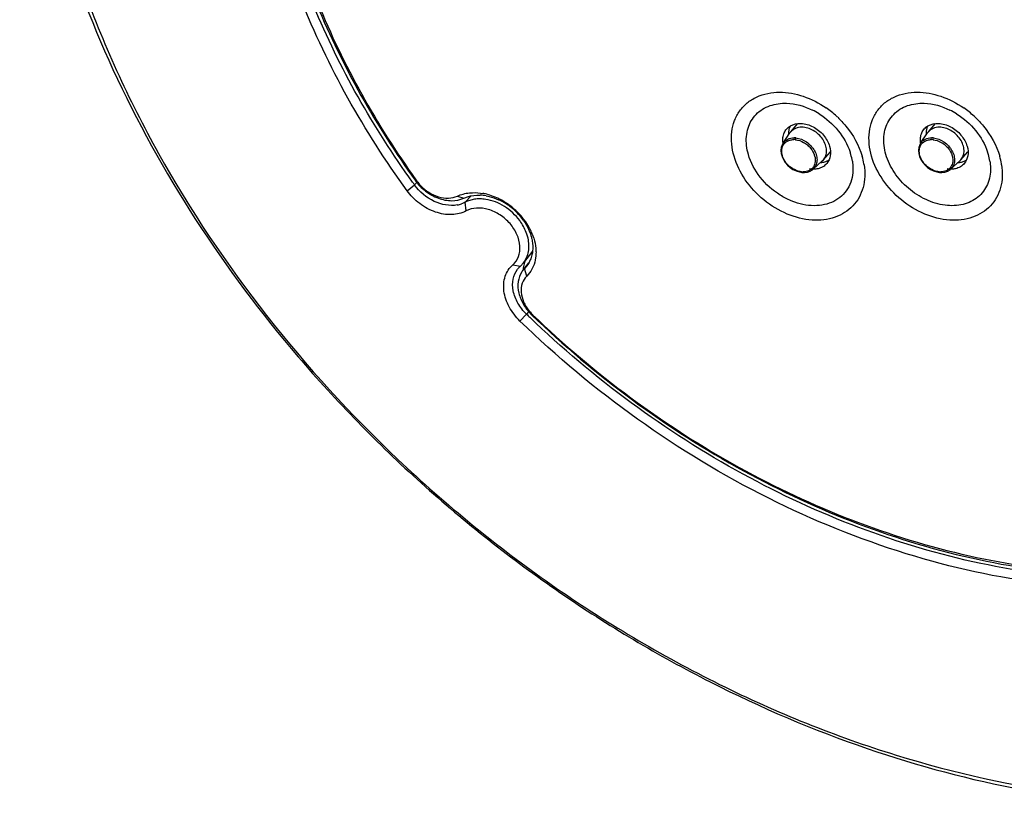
# Model space of a CAD drawing. Header units: millimetres. Extents: x 0 to 420, y 0 to 297.
# Tile 8 of 13: x 307 to 345, y 93 to 123. Entities that reach past the tile are written whole.
import ezdxf

# ---------------------------------------------------------------- set-up
doc = ezdxf.new("R2010")
doc.units = ezdxf.units.MM
doc.header["$LTSCALE"] = 23.1
doc.layers.get('0').update_dxf_attribs({"linetype": 'CONTINUOUS'})
doc.layers.add('02___PRT_ALL_AXES', color=7, linetype='CONTINUOUS')

msp = doc.modelspace()

# ---------------------------------------------------------------- linework, layer by layer
at = {"color": 7, "linetype": 'CONTINUOUS'}
for p, q in [((336.5251, 119.0347), (336.7909, 119.3417)), ((341.7212, 119.0347), (341.9871, 119.3417)), ((336.2305, 118.5993), (336.4885, 118.9864)), ((336.5232, 119.0325), (336.4882, 118.9866)), ((341.4266, 118.5993), (341.6847, 118.9864)), ((341.7193, 119.0325), (341.6844, 118.9866)), ((337.3645, 117.6171), (337.7109, 117.9278)), ((337.7111, 117.9276), (337.7516, 117.9687)), ((337.7534, 117.9709), (338.0191, 118.2777)), ((342.5607, 117.6171), (342.907, 117.9278)), ((342.9073, 117.9276), (342.9477, 117.9687)), ((342.9496, 117.9709), (343.2153, 118.2777)), ((322.3969, 117.1606), (322.327, 117.1962)), ((322.3568, 117.2166), (322.3969, 117.1606)), ((322.3585, 117.2175), (322.3969, 117.1606)), ((322.0203, 116.8043), (322.3059, 117.0198)), ((322.3059, 117.0198), (322.3893, 117.1194)), ((323.9232, 116.5999), (324.1672, 116.5202)), ((324.2174, 116.3648), (324.4483, 116.6054)), ((324.2531, 116.0392), (324.2174, 116.3648)), ((326.7616, 114.5149), (326.4218, 114.0778)), ((326.0177, 114.0016), (326.3053, 113.954)), ((326.3053, 113.954), (326.4218, 114.0778)), ((326.397, 113.7906), (326.622, 114.0799)), ((326.5471, 113.9607), (326.4647, 113.8673)), ((326.5422, 113.5757), (326.4647, 113.8673)), ((326.2878, 111.8766), (326.5365, 112.1348)), ((326.6194, 112.2313), (326.5365, 112.1348)), ((326.7676, 112.1137), (326.7364, 112.1046))]:
    msp.add_line(p, q, dxfattribs=at)
for points in [[(336.2289, 118.5975), (336.1954, 118.5365), (336.1627, 118.4372), (336.1503, 118.328), (336.1592, 118.2125), (336.1891, 118.0975), (336.2397, 117.9832), (336.3098, 117.8723), (336.3966, 117.7699), (336.4941, 117.6822), (336.6025, 117.6089), (336.7214, 117.5507), (336.8435, 117.5114), (336.9432, 117.4944)], [(341.4251, 118.5975), (341.3915, 118.5365), (341.3589, 118.4372), (341.3465, 118.328), (341.3554, 118.2125), (341.3853, 118.0975), (341.4358, 117.9832), (341.506, 117.8723), (341.5927, 117.7699), (341.6902, 117.6822), (341.7986, 117.6089), (341.9176, 117.5507), (342.0396, 117.5114), (342.1394, 117.4944)], [(336.9432, 117.4944), (337.036, 117.4915), (337.1485, 117.5069), (337.2514, 117.5429), (337.3407, 117.5973), (337.3638, 117.6164)], [(342.1394, 117.4944), (342.2322, 117.4915), (342.3447, 117.5069), (342.4476, 117.5429), (342.5369, 117.5973), (342.5599, 117.6164)]]:
    msp.add_lwpolyline(points, dxfattribs=at)
for centre, radius, start, end in [((336.075, 117.3015), 2.8444, 57.8393, 63.64238), ((335.7375, 116.8847), 3.7137, 47.3936, 55.18405), ((341.2711, 117.3015), 2.8444, 57.8393, 63.64238), ((340.9336, 116.8847), 3.7137, 47.39361, 55.18405), ((335.7246, 116.8701), 3.7332, 46.4963, 47.40026), ((340.9207, 116.8701), 3.7332, 46.4963, 47.40026), ((336.6376, 118.12), 0.615, 84.33763, 90.08241), ((336.6433, 118.1396), 0.6618, 84.20975, 89.94054), ((341.8337, 118.12), 0.615, 84.33763, 90.08241), ((341.8394, 118.1396), 0.6618, 84.20975, 89.94054), ((337.0899, 118.73), 0.8704, 187.42393, 188.61628), ((342.2861, 118.73), 0.8704, 187.42393, 188.61627), ((336.6495, 117.5542), 2.2283, 16.92628, 18.59776), ((336.6994, 117.5695), 2.1761, 16.10321, 16.92299), ((336.8022, 117.5973), 2.0696, 8.98367, 16.15377), ((336.7215, 117.3847), 2.5981, 9.63038, 16.14457), ((341.8457, 117.5542), 2.2283, 16.92628, 18.59776), ((341.8956, 117.5695), 2.1761, 16.10321, 16.92299), ((341.9984, 117.5973), 2.0696, 8.98367, 16.15377), ((341.9176, 117.3847), 2.5981, 9.63039, 16.14457), ((336.8445, 117.4077), 2.473, 8.94878, 9.58315), ((336.8628, 117.4105), 2.4545, 8.57578, 8.94846), ((342.0407, 117.4077), 2.473, 8.94878, 9.58315), ((342.0589, 117.4105), 2.4545, 8.57578, 8.94846), ((336.9899, 118.1711), 0.6548, 264.44221, 269.87593), ((342.1861, 118.1711), 0.6548, 264.44221, 269.87593), ((351.3288, 137.9994), 35.8116, 215.64664, 215.86173), ((323.667, 118.0718), 1.5631, 215.65725, 222.57222), ((324.7674, 115.1526), 1.342, 89.37423, 96.01808), ((324.7099, 114.9315), 1.7032, 79.77697, 87.48049), ((324.5225, 114.668), 2.064, 78.74446, 79.84064), ((324.4963, 114.5459), 2.1888, 72.64213, 78.69734), ((324.4405, 114.3668), 2.3764, 65.9135, 72.64487), ((324.3877, 114.2464), 2.508, 62.24112, 65.93544), ((324.5844, 114.4766), 2.1768, 63.9863, 65.9461), ((324.3232, 114.1267), 2.6438, 53.24142, 62.21353), ((323.7359, 117.3023), 1.0551, 280.09329, 288.78144), ((324.6801, 115.5012), 0.9798, 117.35904, 118.17762), ((324.5319, 114.3722), 2.2937, 53.194, 63.94992), ((324.3013, 114.0952), 2.6822, 52.83815, 53.26829), ((324.4867, 114.3067), 2.3733, 40.92975, 53.26921), ((324.2874, 114.0766), 2.7054, 40.92966, 52.84241), ((324.5601, 114.3713), 2.2755, 34.56107, 40.91094), ((324.3619, 114.1428), 2.6058, 36.03068, 40.90219), ((324.6496, 114.4663), 2.0273, 34.62501, 36.47367), ((324.4062, 114.1756), 2.5507, 34.54009, 36.02096), ((324.4974, 114.2362), 2.4412, 27.96982, 34.58176), ((324.6097, 114.298), 2.313, 26.3442, 27.9231), ((324.6919, 114.3375), 2.2218, 20.95197, 26.37168), ((326.8615, 113.324), 0.8404, 135.27947, 142.13199), ((326.8589, 113.3264), 0.8368, 131.41753, 135.2727), ((327.0476, 113.2854), 0.8237, 137.86937, 142.1712), ((327.4848, 113.7664), 1.0768, 170.87257, 176.65895), ((327.4134, 113.7777), 1.0045, 164.79959, 170.86348), ((327.042, 113.2905), 0.8161, 135.02447, 137.86575), ((327.3565, 113.7931), 0.9456, 158.48356, 164.79422), ((327.0564, 113.2787), 0.8347, 142.17458, 146.87485), ((327.5338, 113.7629), 1.1259, 176.62553, 177.74821), ((352.9662, 139.343), 37.9318, 225.83145, 226.08421), ((327.8742, 113.2625), 1.595, 219.24918, 225.55263), ((327.871, 113.2591), 1.5904, 225.55055, 226.07081)]:
    msp.add_arc(centre, radius, start, end, dxfattribs=at)
for points, knots in [([(308.4662, 143.7519), (307.9738, 142.0462), (307.3451, 138.4324), (307.4754, 132.8082), (308.6418, 127.0249), (311.5685, 119.2115), (316.3393, 111.9234), (322.4646, 105.646), (327.6959, 101.5117), (333.361, 98.1293), (341.1007, 94.8226), (349.1951, 93.2278), (356.9569, 93.7358), (362.2353, 95.1088), (366.929, 97.4511), (369.5886, 99.6363), (370.7544, 100.8471)], [0, 0, 0, 0, 0.0556522, 0.1140336, 0.1754147, 0.2396917, 0.3747327, 0.4443631, 0.5141311, 0.5831325, 0.6505262, 0.7775024, 0.8367794, 0.8932031, 0.9473108, 1, 1, 1, 1]), ([(308.6945, 143.2943), (308.1415, 141.3787), (307.4927, 137.2857), (307.8851, 130.9274), (309.5823, 124.4308), (313.5384, 115.7953), (319.6905, 108.0291), (327.3404, 101.7843), (333.6835, 98.0045), (340.3485, 95.3123), (347.0922, 93.8094), (353.6655, 93.5602), (359.8242, 94.5887), (365.3286, 96.8764), (369.9464, 100.354), (373.4669, 104.8794), (374.9574, 108.4058), (375.487, 110.2405)], [0, 0, 0, 0, 0.0568356, 0.1168875, 0.1804074, 0.2471161, 0.3866273, 0.4576979, 0.5279416, 0.5962595, 0.6617657, 0.7239162, 0.7826309, 0.8383844, 0.8922121, 0.9455628, 1, 1, 1, 1]), ([(322.0203, 116.8043), (320.4, 119.0457), (317.7488, 123.7484), (316.3929, 129.0015), (316.1539, 131.566)], [0, 0, 0, 0, 0.5177912, 1, 1, 1, 1]), ([(322.2273, 117.129), (320.7435, 119.198), (318.2821, 123.5253), (316.9148, 128.3318), (316.5988, 130.6974)], [0, 0, 0, 0, 0.5161705, 1, 1, 1, 1]), ([(316.7376, 130.719), (317.0472, 128.3622), (318.4015, 123.5714), (320.8498, 119.2584), (322.327, 117.1962)], [0, 0, 0, 0, 0.4837618, 1, 1, 1, 1]), ([(316.8239, 130.8242), (317.1088, 128.4561), (318.4323, 123.6325), (320.8765, 119.2919), (322.3568, 117.2166)], [0, 0, 0, 0, 0.4833867, 1, 1, 1, 1]), ([(334.3759, 118.1071), (334.2899, 118.405), (334.2375, 118.8727), (334.3772, 119.4532), (334.5749, 119.8282), (334.8613, 120.1355), (335.352, 120.4435), (335.8003, 120.5278), (336.0978, 120.5278)], [0, 0, 0, 0, 0.2658466, 0.3890033, 0.5077683, 0.6252638, 0.7449356, 1, 1, 1, 1]), ([(336.0978, 120.5278), (336.3995, 120.5278), (337.0277, 120.4108), (337.5914, 120.1188), (337.8577, 119.9336)], [0, 0, 0, 0, 0.4819307, 1, 1, 1, 1]), ([(339.5721, 118.1071), (339.4861, 118.405), (339.4337, 118.8727), (339.5734, 119.4532), (339.771, 119.8282), (340.0574, 120.1355), (340.5481, 120.4435), (340.9965, 120.5278), (341.2939, 120.5278)], [0, 0, 0, 0, 0.2658466, 0.3890033, 0.5077683, 0.6252638, 0.7449356, 1, 1, 1, 1]), ([(341.2939, 120.5278), (341.5957, 120.5278), (342.2238, 120.4108), (342.7875, 120.1188), (343.0539, 119.9336)], [0, 0, 0, 0, 0.4819307, 1, 1, 1, 1]), ([(334.9172, 118.1731), (334.8537, 118.3928), (334.7968, 118.8367), (334.9809, 119.469), (335.431, 119.9303), (335.8369, 120.0643), (336.0467, 120.093)], [0, 0, 0, 0, 0.2695805, 0.5142519, 0.7503577, 1, 1, 1, 1]), ([(336.0467, 120.093), (336.1497, 120.1071), (336.5927, 120.1277), (337.0352, 119.9999), (337.3378, 119.8502)], [0, 0, 0, 0, 0.235483, 1, 1, 1, 1]), ([(340.1133, 118.1731), (340.0499, 118.3928), (339.993, 118.8367), (340.177, 119.469), (340.6271, 119.9303), (341.033, 120.0643), (341.2428, 120.093)], [0, 0, 0, 0, 0.2695805, 0.5142519, 0.7503577, 1, 1, 1, 1]), ([(341.2428, 120.093), (341.3459, 120.1071), (341.7888, 120.1277), (342.2313, 119.9999), (342.534, 119.8502)], [0, 0, 0, 0, 0.235483, 1, 1, 1, 1]), ([(337.589, 119.7094), (337.861, 119.5385), (338.3418, 119.1147), (338.6633, 118.5566), (338.7615, 118.2649)], [0, 0, 0, 0, 0.5106797, 1, 1, 1, 1]), ([(338.2945, 119.5779), (338.4042, 119.4737), (338.8017, 119.0482), (339.0976, 118.5214), (339.2171, 118.1071)], [0, 0, 0, 0, 0.2597216, 1, 1, 1, 1]), ([(342.7852, 119.7094), (343.0572, 119.5385), (343.5379, 119.1147), (343.8595, 118.5566), (343.9576, 118.2649)], [0, 0, 0, 0, 0.5106797, 1, 1, 1, 1]), ([(343.4906, 119.5779), (343.6004, 119.4737), (343.9979, 119.0482), (344.2937, 118.5214), (344.4133, 118.1071)], [0, 0, 0, 0, 0.2597216, 1, 1, 1, 1]), ([(336.5054, 119.2538), (336.623, 119.324), (336.9311, 119.3843), (337.3851, 119.2424), (337.7732, 118.9324), (337.9427, 118.6368), (337.9873, 118.4821)], [0, 0, 0, 0, 0.2196327, 0.4721821, 0.7419016, 1, 1, 1, 1]), ([(336.9342, 119.2043), (336.8552, 119.2043), (336.7007, 119.1786), (336.5709, 119.0877), (336.5232, 119.0325)], [0, 0, 0, 0, 0.5200188, 1, 1, 1, 1]), ([(337.7516, 117.9687), (337.7921, 118.0156), (337.856, 118.1309), (337.8803, 118.3331), (337.8368, 118.5471), (337.6946, 118.8271), (337.4002, 119.1039), (337.086, 119.2043), (336.9342, 119.2043)], [0, 0, 0, 0, 0.1048806, 0.2163829, 0.3379804, 0.4691993, 0.7430468, 1, 1, 1, 1]), ([(341.7015, 119.2538), (341.8191, 119.324), (342.1272, 119.3843), (342.5813, 119.2424), (342.9694, 118.9324), (343.1388, 118.6368), (343.1835, 118.4821)], [0, 0, 0, 0, 0.2196327, 0.4721821, 0.7419016, 1, 1, 1, 1]), ([(342.1304, 119.2043), (342.0513, 119.2043), (341.8969, 119.1786), (341.7671, 119.0877), (341.7193, 119.0325)], [0, 0, 0, 0, 0.5200188, 1, 1, 1, 1]), ([(342.9477, 117.9687), (342.9882, 118.0156), (343.0522, 118.1309), (343.0765, 118.3331), (343.0329, 118.5471), (342.8908, 118.8271), (342.5963, 119.1039), (342.2822, 119.2043), (342.1304, 119.2043)], [0, 0, 0, 0, 0.1048806, 0.2163829, 0.3379804, 0.4691993, 0.7430468, 1, 1, 1, 1]), ([(336.1825, 118.36), (336.1921, 118.4351), (336.2486, 118.5838), (336.3791, 118.6757), (336.449, 118.7021)], [0, 0, 0, 0, 0.5030496, 1, 1, 1, 1]), ([(336.2204, 118.7497), (336.2211, 118.771), (336.2276, 118.8535), (336.2491, 118.935), (336.2737, 118.9912)], [0, 0, 0, 0, 0.2581777, 1, 1, 1, 1]), ([(336.2302, 118.5995), (336.2722, 118.6627), (336.4003, 118.7699), (336.5616, 118.8014), (336.644, 118.8014)], [0, 0, 0, 0, 0.4797584, 1, 1, 1, 1]), ([(336.449, 118.7021), (336.4634, 118.7076), (336.5241, 118.7271), (336.5884, 118.7348), (336.6367, 118.7349)], [0, 0, 0, 0, 0.2423457, 1, 1, 1, 1]), ([(336.71, 118.798), (336.7071, 118.794), (336.6971, 118.7734), (336.6949, 118.7493), (336.6982, 118.7319)], [0, 0, 0, 0, 0.2192286, 1, 1, 1, 1]), ([(336.6982, 118.7319), (336.8049, 118.717), (336.967, 118.6668), (337.1498, 118.5385), (337.3071, 118.3797), (337.4399, 118.1472), (337.4558, 117.933), (337.4333, 117.8401)], [0, 0, 0, 0, 0.2528448, 0.3867845, 0.5211467, 0.7756783, 1, 1, 1, 1]), ([(336.7101, 118.798), (336.8528, 118.7837), (337.0671, 118.6969), (337.2892, 118.5031), (337.4204, 118.3234), (337.5012, 118.128), (337.5205, 117.9316), (337.4784, 117.7517), (337.4071, 117.6549), (337.3645, 117.6171)], [0, 0, 0, 0, 0.2633822, 0.4026935, 0.5389339, 0.6680243, 0.7864428, 0.8956015, 1, 1, 1, 1]), ([(341.3787, 118.36), (341.3883, 118.4351), (341.4448, 118.5838), (341.5752, 118.6757), (341.6451, 118.7021)], [0, 0, 0, 0, 0.5030496, 1, 1, 1, 1]), ([(341.4165, 118.7497), (341.4173, 118.771), (341.4238, 118.8535), (341.4452, 118.935), (341.4699, 118.9912)], [0, 0, 0, 0, 0.2581777, 1, 1, 1, 1]), ([(341.4264, 118.5995), (341.4684, 118.6627), (341.5965, 118.7699), (341.7578, 118.8014), (341.8401, 118.8014)], [0, 0, 0, 0, 0.4797584, 1, 1, 1, 1]), ([(341.6451, 118.7021), (341.6596, 118.7076), (341.7203, 118.7271), (341.7846, 118.7348), (341.8328, 118.7349)], [0, 0, 0, 0, 0.2423457, 1, 1, 1, 1]), ([(341.9062, 118.798), (341.9033, 118.794), (341.8933, 118.7734), (341.891, 118.7493), (341.8944, 118.7319)], [0, 0, 0, 0, 0.2192286, 1, 1, 1, 1]), ([(341.8944, 118.7319), (342.0011, 118.717), (342.1632, 118.6668), (342.3459, 118.5385), (342.5033, 118.3797), (342.636, 118.1472), (342.6519, 117.933), (342.6294, 117.8401)], [0, 0, 0, 0, 0.2528448, 0.3867845, 0.5211467, 0.7756783, 1, 1, 1, 1]), ([(341.9062, 118.798), (342.0489, 118.7837), (342.2632, 118.6969), (342.4854, 118.5031), (342.6165, 118.3234), (342.6974, 118.128), (342.7166, 117.9316), (342.6746, 117.7517), (342.6032, 117.6549), (342.5607, 117.6171)], [0, 0, 0, 0, 0.2633822, 0.4026935, 0.5389339, 0.6680243, 0.7864428, 0.8956015, 1, 1, 1, 1]), ([(336.7177, 117.5721), (336.6358, 117.6052), (336.4811, 117.6991), (336.2515, 117.9438), (336.1625, 118.2036), (336.1825, 118.36)], [0, 0, 0, 0, 0.2636442, 0.5291852, 1, 1, 1, 1]), ([(337.9873, 118.4821), (338.0207, 118.3666), (338.0455, 118.1308), (337.948, 117.9093), (337.8772, 117.8275)], [0, 0, 0, 0, 0.5265254, 1, 1, 1, 1]), ([(341.9138, 117.5721), (341.8319, 117.6052), (341.6773, 117.6991), (341.4476, 117.9438), (341.3586, 118.2036), (341.3787, 118.36)], [0, 0, 0, 0, 0.2636442, 0.5291852, 1, 1, 1, 1]), ([(343.1835, 118.4821), (343.2168, 118.3666), (343.2416, 118.1308), (343.1441, 117.9093), (343.0733, 117.8275)], [0, 0, 0, 0, 0.5265254, 1, 1, 1, 1]), ([(339.2898, 117.7765), (339.3324, 117.4938), (339.3194, 116.9257), (338.9157, 116.1783), (338.1888, 115.7293), (337.2903, 115.6397), (336.3477, 115.8841), (335.472, 116.4198), (334.7712, 117.1752), (334.4669, 117.7919), (334.3759, 118.1071)], [0, 0, 0, 0, 0.1168509, 0.2244801, 0.3330442, 0.4519687, 0.583827, 0.7244356, 0.8658932, 1, 1, 1, 1]), ([(336.1183, 116.6368), (335.8317, 116.8169), (335.3296, 117.2669), (335.0065, 117.8637), (334.9172, 118.1731)], [0, 0, 0, 0, 0.5124141, 1, 1, 1, 1]), ([(344.486, 117.7765), (344.5286, 117.4938), (344.5156, 116.9257), (344.1119, 116.1783), (343.385, 115.7293), (342.4864, 115.6397), (341.5438, 115.8841), (340.6682, 116.4198), (339.9674, 117.1752), (339.6631, 117.7919), (339.5721, 118.1071)], [0, 0, 0, 0, 0.1168509, 0.2244801, 0.3330442, 0.4519687, 0.583827, 0.7244356, 0.8658932, 1, 1, 1, 1]), ([(344.065, 117.6696), (344.0692, 117.4574), (344.0001, 117.0352), (343.6164, 116.5177), (343.0215, 116.237), (342.3211, 116.2172), (341.6004, 116.439), (340.9388, 116.8704), (340.4121, 117.4586), (340.183, 117.9318), (340.1133, 118.1731)], [0, 0, 0, 0, 0.1129844, 0.2195915, 0.3297564, 0.4509985, 0.5843484, 0.725262, 0.866293, 1, 1, 1, 1]), ([(338.8689, 117.6696), (338.8737, 117.4245), (338.7987, 117.0488), (338.5159, 116.6537), (338.1308, 116.3489), (337.4757, 116.1785), (336.9395, 116.2752), (336.6742, 116.3678)], [0, 0, 0, 0, 0.242498, 0.3584774, 0.4751089, 0.7220237, 1, 1, 1, 1]), ([(336.9265, 117.5194), (336.9091, 117.5211), (336.8379, 117.5311), (336.7682, 117.5516), (336.7177, 117.5721)], [0, 0, 0, 0, 0.2424005, 1, 1, 1, 1]), ([(337.4333, 117.8401), (337.4184, 117.7786), (337.3613, 117.6602), (337.2549, 117.5824), (337.197, 117.5576)], [0, 0, 0, 0, 0.5008258, 1, 1, 1, 1]), ([(337.5037, 117.6268), (337.4821, 117.6232), (337.3921, 117.6122), (337.3005, 117.6165), (337.2327, 117.6268)], [0, 0, 0, 0, 0.2419337, 1, 1, 1, 1]), ([(337.7372, 117.7105), (337.7198, 117.7002), (337.6465, 117.6612), (337.5656, 117.6371), (337.5037, 117.6268)], [0, 0, 0, 0, 0.2435974, 1, 1, 1, 1]), ([(342.1226, 117.5194), (342.1053, 117.5211), (342.034, 117.5311), (341.9643, 117.5516), (341.9138, 117.5721)], [0, 0, 0, 0, 0.2424005, 1, 1, 1, 1]), ([(342.6294, 117.8401), (342.6146, 117.7786), (342.5575, 117.6602), (342.4511, 117.5824), (342.3932, 117.5576)], [0, 0, 0, 0, 0.5008258, 1, 1, 1, 1]), ([(342.6998, 117.6268), (342.6782, 117.6232), (342.5883, 117.6122), (342.4967, 117.6165), (342.4288, 117.6268)], [0, 0, 0, 0, 0.2419337, 1, 1, 1, 1]), ([(342.9333, 117.7105), (342.916, 117.7002), (342.8426, 117.6612), (342.7617, 117.6371), (342.6998, 117.6268)], [0, 0, 0, 0, 0.2435974, 1, 1, 1, 1]), ([(322.327, 117.1962), (322.4364, 117.0434), (322.7013, 116.7715), (323.1834, 116.5003), (323.6938, 116.3942), (324.0271, 116.4554), (324.1672, 116.5202)], [0, 0, 0, 0, 0.2685085, 0.533415, 0.7794308, 1, 1, 1, 1]), ([(336.9265, 117.5194), (336.9271, 117.5162), (336.9293, 117.5066), (336.9362, 117.4951), (336.9432, 117.4944)], [0, 0, 0, 0, 0.315218, 1, 1, 1, 1]), ([(342.1227, 117.5194), (342.1232, 117.5162), (342.1254, 117.5066), (342.1324, 117.4951), (342.1394, 117.4944)], [0, 0, 0, 0, 0.315218, 1, 1, 1, 1]), ([(323.9208, 116.2635), (323.6323, 116.2119), (322.985, 116.3429), (322.4953, 116.7578), (322.3059, 117.0198)], [0, 0, 0, 0, 0.4754748, 1, 1, 1, 1]), ([(322.5158, 117.0143), (322.611, 116.9106), (322.8261, 116.73), (323.1965, 116.5573), (323.5759, 116.5005), (323.8192, 116.5519), (323.9232, 116.5999)], [0, 0, 0, 0, 0.2714701, 0.5348431, 0.7789615, 1, 1, 1, 1]), ([(324.2531, 116.0392), (324.0895, 115.9515), (323.6903, 115.8588), (323.0694, 115.9706), (322.4793, 116.2907), (322.1543, 116.6189), (322.0203, 116.8043)], [0, 0, 0, 0, 0.2191147, 0.4643835, 0.7299817, 1, 1, 1, 1]), ([(324.1672, 116.5202), (324.213, 116.5413), (324.4099, 116.6166), (324.6249, 116.6399), (324.7848, 116.6331)], [0, 0, 0, 0, 0.2395174, 1, 1, 1, 1]), ([(324.3769, 116.7214), (324.418, 116.7257), (324.5881, 116.7367), (324.7596, 116.7224), (324.8865, 116.6996)], [0, 0, 0, 0, 0.2427922, 1, 1, 1, 1]), ([(324.6267, 116.4873), (324.6062, 116.4851), (324.5262, 116.4746), (324.4471, 116.4561), (324.3899, 116.4377)], [0, 0, 0, 0, 0.2549882, 1, 1, 1, 1]), ([(326.2798, 115.6714), (326.1233, 115.8831), (325.7357, 116.2416), (325.2424, 116.4392), (324.9932, 116.4772)], [0, 0, 0, 0, 0.510768, 1, 1, 1, 1]), ([(325.0122, 116.6077), (325.0508, 116.6007), (325.208, 116.5672), (325.3608, 116.5139), (325.4717, 116.4644)], [0, 0, 0, 0, 0.2442901, 1, 1, 1, 1]), ([(336.6742, 116.3678), (336.6263, 116.3846), (336.4337, 116.4582), (336.2498, 116.5542), (336.1183, 116.6368)], [0, 0, 0, 0, 0.2460711, 1, 1, 1, 1]), ([(326.0177, 114.0016), (326.1122, 114.0849), (326.2655, 114.3112), (326.3126, 114.7313), (326.1916, 115.1702), (325.9258, 115.5773), (325.5501, 115.9051), (325.1101, 116.1133), (324.6585, 116.1754), (324.3721, 116.103), (324.2531, 116.0392)], [0, 0, 0, 0, 0.106022, 0.2193819, 0.3453489, 0.4821007, 0.6230586, 0.7600242, 0.8863154, 1, 1, 1, 1]), ([(326.5917, 115.009), (326.5798, 115.0615), (326.5189, 115.2767), (326.4142, 115.4786), (326.3178, 115.6182)], [0, 0, 0, 0, 0.2409395, 1, 1, 1, 1]), ([(326.434, 115.6621), (326.4672, 115.6139), (326.5884, 115.4221), (326.6787, 115.21), (326.7213, 115.0473)], [0, 0, 0, 0, 0.2583346, 1, 1, 1, 1]), ([(326.4217, 114.0779), (326.5164, 114.1997), (326.6481, 114.5112), (326.6289, 114.844), (326.5917, 115.009)], [0, 0, 0, 0, 0.4769462, 1, 1, 1, 1]), ([(326.7213, 115.0473), (326.727, 115.0259), (326.7473, 114.9415), (326.761, 114.8555), (326.767, 114.791)], [0, 0, 0, 0, 0.2545548, 1, 1, 1, 1]), ([(326.7668, 115.132), (326.7827, 115.0904), (326.8394, 114.9272), (326.875, 114.7565), (326.8868, 114.6288)], [0, 0, 0, 0, 0.2576338, 1, 1, 1, 1]), ([(326.767, 114.791), (326.7703, 114.7551), (326.7781, 114.6157), (326.7647, 114.4748), (326.7413, 114.3739)], [0, 0, 0, 0, 0.2581277, 1, 1, 1, 1]), ([(326.8868, 114.6288), (326.8887, 114.6082), (326.8947, 114.5271), (326.8947, 114.4456), (326.891, 114.385)], [0, 0, 0, 0, 0.2540272, 1, 1, 1, 1]), ([(326.891, 114.385), (326.8886, 114.3457), (326.8731, 114.1931), (326.8323, 114.0428), (326.7871, 113.9383)], [0, 0, 0, 0, 0.2571066, 1, 1, 1, 1]), ([(326.2878, 111.8766), (326.1259, 112.0338), (325.8562, 112.3844), (325.6478, 112.9824), (325.6821, 113.5688), (325.8882, 113.8874), (326.0177, 114.0016)], [0, 0, 0, 0, 0.2842451, 0.5473654, 0.782462, 1, 1, 1, 1]), ([(326.5365, 112.1348), (326.4098, 112.2579), (326.1948, 112.5305), (326.0107, 112.9946), (325.9951, 113.4574), (326.114, 113.7317), (326.1981, 113.8399)], [0, 0, 0, 0, 0.2810843, 0.5441941, 0.7820914, 1, 1, 1, 1]), ([(326.7871, 113.9383), (326.7725, 113.9043), (326.7084, 113.7726), (326.6195, 113.653), (326.5422, 113.5757)], [0, 0, 0, 0, 0.2531465, 1, 1, 1, 1]), ([(326.3573, 113.7348), (326.2857, 113.6251), (326.1912, 113.3561), (326.2243, 112.916), (326.4091, 112.478), (326.6157, 112.2209), (326.7364, 112.1046)], [0, 0, 0, 0, 0.2185569, 0.4575915, 0.720519, 1, 1, 1, 1]), ([(326.5422, 113.5757), (326.4672, 113.5007), (326.3483, 113.3049), (326.3142, 112.9522), (326.4127, 112.5838), (326.553, 112.3586), (326.639, 112.2533)], [0, 0, 0, 0, 0.2205263, 0.4566266, 0.7174397, 1, 1, 1, 1]), ([(360.023, 104.9106), (358.9099, 104.2267), (356.4651, 103.0876), (352.4366, 102.1612), (348.1044, 102.002), (341.9918, 102.8266), (334.3789, 105.769), (329.0594, 109.7051), (326.6568, 112.0185)], [0, 0, 0, 0, 0.107523, 0.2198956, 0.3381044, 0.4623355, 0.7254914, 1, 1, 1, 1]), ([(326.7364, 112.1046), (329.1199, 109.8086), (334.3969, 105.9005), (341.9487, 102.9733), (348.0147, 102.1453), (352.3157, 102.2945), (356.3176, 103.2036), (358.7485, 104.3264), (359.856, 105.0014)], [0, 0, 0, 0, 0.274424, 0.537557, 0.6618037, 0.7800428, 0.8924509, 1, 1, 1, 1]), ([(326.7676, 112.1137), (329.0978, 109.869), (334.2517, 106.0384), (341.6223, 103.1337), (347.5563, 102.263), (351.7766, 102.3521), (355.7186, 103.1741), (358.1281, 104.2215), (359.2313, 104.8565)], [0, 0, 0, 0, 0.2738751, 0.5368158, 0.6611523, 0.7795927, 0.8922513, 1, 1, 1, 1]), ([(363.464, 107.3451), (362.4586, 106.2791), (360.1049, 104.3825), (355.8783, 102.5108), (351.1115, 101.6428), (346.005, 101.798), (340.7564, 102.9576), (333.7859, 105.7933), (329.048, 109.1953), (326.2878, 111.8766)], [0, 0, 0, 0, 0.1064086, 0.2164454, 0.3323811, 0.4552944, 0.5850622, 0.7205566, 1, 1, 1, 1])]:
    msp.add_open_spline(points, degree=3, knots=knots, dxfattribs=at)
for points in [[(336.2737, 118.9912), (336.2967, 119.0437), (336.3278, 119.0934), (336.3654, 119.1368)], [(336.3654, 119.1368), (336.4052, 119.1828), (336.4532, 119.2226), (336.5054, 119.2538)], [(341.4699, 118.9912), (341.4929, 119.0437), (341.524, 119.0934), (341.5615, 119.1368)], [(341.5615, 119.1368), (341.6013, 119.1828), (341.6493, 119.2226), (341.7015, 119.2538)], [(336.2269, 118.6176), (336.2212, 118.6613), (336.2188, 118.7056), (336.2204, 118.7497)], [(341.423, 118.6176), (341.4173, 118.6613), (341.415, 118.7056), (341.4165, 118.7497)], [(337.197, 117.5576), (337.1659, 117.5442), (337.133, 117.5346), (337.0997, 117.528)], [(337.8772, 117.8275), (337.8374, 117.7815), (337.7894, 117.7417), (337.7372, 117.7105)], [(338.8465, 117.9205), (338.8595, 117.8375), (338.8673, 117.7535), (338.8689, 117.6696)], [(342.3932, 117.5576), (342.362, 117.5442), (342.3291, 117.5346), (342.2959, 117.528)], [(343.0733, 117.8275), (343.0335, 117.7815), (342.9855, 117.7417), (342.9333, 117.7105)], [(344.0426, 117.9205), (344.0557, 117.8375), (344.0634, 117.7535), (344.065, 117.6696)], [(337.0997, 117.528), (337.0631, 117.5208), (337.0258, 117.5171), (336.9885, 117.5163)], [(342.2959, 117.528), (342.2593, 117.5208), (342.2219, 117.5171), (342.1846, 117.5163)], [(323.9232, 116.5999), (323.9939, 116.6325), (324.0678, 116.6587), (324.143, 116.6787)], [(324.143, 116.6787), (324.2196, 116.6991), (324.2981, 116.7132), (324.3769, 116.7214)], [(324.9932, 116.4772), (324.9234, 116.4879), (324.8526, 116.4939), (324.782, 116.4946)], [(324.2174, 116.3648), (324.172, 116.3405), (324.1244, 116.32), (324.0756, 116.3034)], [(324.3899, 116.4377), (324.3349, 116.42), (324.2811, 116.3979), (324.2298, 116.3714)], [(326.7413, 114.3739), (326.7263, 114.3095), (326.7057, 114.246), (326.6795, 114.1853)], [(326.6795, 114.1853), (326.6451, 114.1055), (326.6004, 114.0294), (326.5471, 113.9608)]]:
    msp.add_open_spline(points, degree=3, dxfattribs=at)
at = {"layer": '02___PRT_ALL_AXES', "color": 7, "linetype": 'CONTINUOUS'}
for centre, radius, start, end in [((337.2166, 118.9726), 0.7802, 178.00126, 184.17894), ((342.4127, 118.9726), 0.7802, 178.00126, 184.17893), ((337.6462, 118.4752), 0.5995, 300.85139, 302.55946), ((342.8424, 118.4752), 0.5995, 300.85139, 302.55946)]:
    msp.add_arc(centre, radius, start, end, dxfattribs=at)
for points in [[(336.4526, 119.1253), (336.4436, 119.0841), (336.4384, 119.0419), (336.4369, 118.9998)], [(336.4913, 119.2436), (336.4745, 119.2057), (336.4616, 119.1658), (336.4526, 119.1253)], [(341.6488, 119.1253), (341.6397, 119.0841), (341.6346, 119.0419), (341.633, 118.9998)], [(341.6874, 119.2436), (341.6706, 119.2057), (341.6577, 119.1658), (341.6488, 119.1253)], [(337.8432, 117.9085), (337.8815, 117.9222), (337.9187, 117.9396), (337.9537, 117.9605)], [(343.0393, 117.9085), (343.0776, 117.9222), (343.1149, 117.9396), (343.1498, 117.9605)]]:
    msp.add_open_spline(points, degree=3, dxfattribs=at)
for points in [[(337.6485, 117.8683), (337.6655, 117.8695), (337.7315, 117.8764), (337.7967, 117.8919), (337.8432, 117.9085)], [(342.8447, 117.8683), (342.8617, 117.8695), (342.9277, 117.8764), (342.9929, 117.8919), (343.0393, 117.9085)]]:
    msp.add_open_spline(points, degree=3, knots=[0, 0, 0, 0, 0.2567774, 1, 1, 1, 1], dxfattribs=at)

doc.saveas('drawing.dxf')
